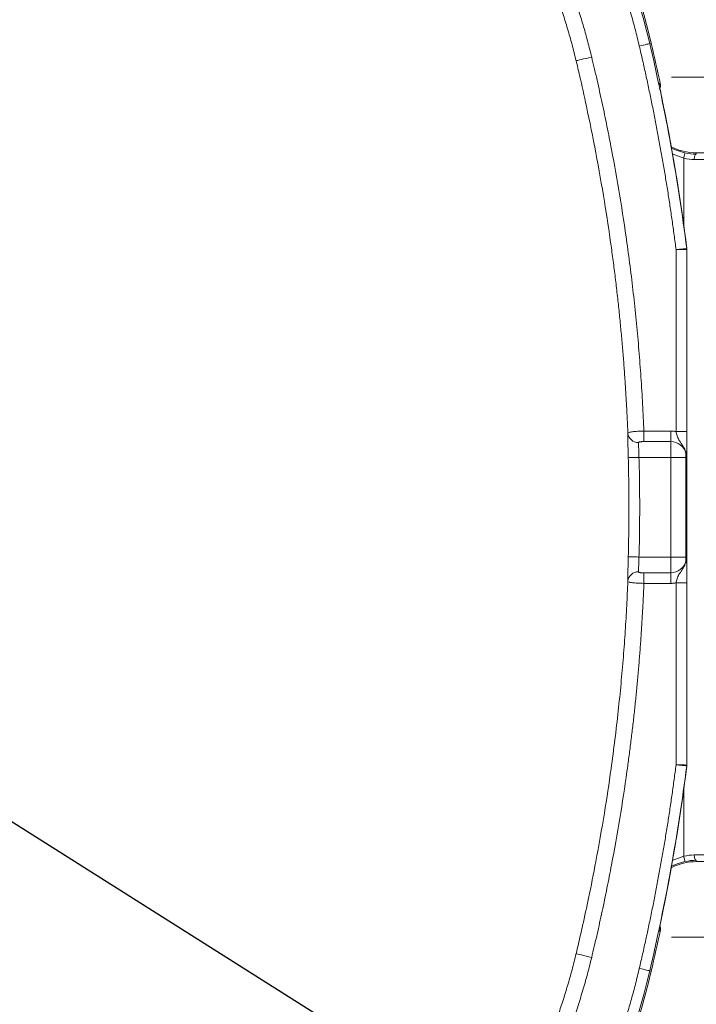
# Model space of a CAD drawing. Header units: millimetres. Extents: x 0 to 420, y 0 to 297.
# Tile 21 of 91: x 113 to 144, y 46 to 92. Entities that reach past the tile are written whole.
import ezdxf

# ---------------------------------------------------------------- set-up
doc = ezdxf.new("R2010")
doc.units = ezdxf.units.MM
doc.dimstyles.new('SLDDIMSTYLE2', dxfattribs={"dimtxt": 0.18, "dimasz": 3.302, "dimexe": 0, "dimexo": 0.0625, "dimgap": 0, "dimtad": 0, "dimtih": 1, "dimtoh": 1, "dimdec": 0, "dimrnd": 1e-09, "dimzin": 0, "dimdsep": 46, "dimtxsty": 'Standard', "dimsah": 1, "dimcen": 0.09, "dimadec": 0, "dimazin": 0, "dimtfac": 3.302, "dimtdec": 0, "dimtofl": 0, "dimtmove": 0, "dimatfit": 3, "dimfxl": 1, "dimfrac": 2, "dimtolj": 1, "dimtzin": 0, "dimarcsym": 0})

# ---------------------------------------------------------------- blocks, each defined once
blk = doc.blocks.new('SW_CENTERMARKSYMBOL_8')
at = {"color": 0, "linetype": 'Continuous', "lineweight": 0}
for p, q in [((0, 1.25), (0, 2.3)), ((0, 0), (0, 1.25)), ((-1.25, 0), (-2.3, 0)), ((0, 0), (-1.25, 0)), ((0, 0), (0, -1.25)), ((0, 0), (1.25, 0)), ((1.25, 0), (2.3, 0)), ((0, -1.25), (0, -2.3))]:
    blk.add_line(p, q, dxfattribs=at)
blk = doc.blocks.new('SW_CENTERMARKSYMBOL_9')
at = {"color": 0, "linetype": 'Continuous', "lineweight": 0}
for p, q in [((0, 1.25), (0, 2.3)), ((0, 0), (0, 1.25)), ((-1.25, 0), (-2.3, 0)), ((0, 0), (-1.25, 0)), ((0, 0), (0, -1.25)), ((0, 0), (1.25, 0)), ((1.25, 0), (2.3, 0)), ((0, -1.25), (0, -2.3))]:
    blk.add_line(p, q, dxfattribs=at)

msp = doc.modelspace()

# ---------------------------------------------------------------- linework, layer by layer
at = {"color": 7, "linetype": 'Continuous', "lineweight": 15}
for p, q in [((141.9763332, 90.39832096), (142.04234534, 90.41375112)), ((144.13824954, 85.31636189), (144.13824954, 85.25750231)), ((164.42058139, 85.31636189), (144.13824954, 85.31636189)), ((143.19914111, 72.35013138), (143.19914111, 80.81165891)), ((143.69704106, 80.85932772), (143.7014816, 80.85961085)), ((143.69906389, 80.8275957), (143.70350444, 80.82787882)), ((143.69906389, 72.35013138), (143.69906389, 80.8275957)), ((143.70350444, 80.82787882), (143.70350444, 56.83975112)), ((143.70350444, 80.82787882), (143.70354169, 80.82787882)), ((141.70348921, 72.3760147), (141.70348921, 71.88611667)), ((141.70348921, 72.3760147), (142.94866004, 72.3760147)), ((142.94866004, 71.88611667), (142.94866004, 72.3760147)), ((143.69906389, 72.35013138), (143.19914111, 72.35013138)), ((142.94866004, 71.88611667), (141.70348921, 71.88611667)), ((142.94866004, 71.15127336), (142.94866004, 71.88611667)), ((141.47466698, 71.15127336), (142.94866004, 71.15127336)), ((142.94866004, 71.15127336), (142.94866004, 66.51636403)), ((142.94866004, 71.15127336), (143.65649872, 71.15127336)), ((143.65649872, 66.51636403), (143.65649872, 71.15127336)), ((143.65649872, 71.15127336), (143.68453153, 71.15127336)), ((143.68453153, 66.51636403), (143.68453153, 71.15127336)), ((142.94866004, 66.51636403), (141.47466698, 66.51636403)), ((142.94866004, 65.78151326), (142.94866004, 66.51636403)), ((142.94866004, 66.51636403), (143.65649872, 66.51636403)), ((143.65649872, 66.51636403), (143.68453153, 66.51636403)), ((141.70348921, 65.78151326), (142.94866004, 65.78151326)), ((141.70348921, 65.78151326), (141.70348921, 65.29161524)), ((142.94866004, 65.78151326), (142.94866004, 65.29161524)), ((142.94866004, 65.29161524), (141.70348921, 65.29161524)), ((143.19914111, 65.31750601), (143.69906389, 65.31750601)), ((143.19914111, 56.85597848), (143.19914111, 65.31750601)), ((143.69906389, 56.84003424), (143.69906389, 65.31750601)), ((143.7014816, 56.80802654), (143.69704106, 56.80830221)), ((143.70350444, 56.83975112), (143.69906389, 56.84003424)), ((143.70350444, 56.83975112), (143.70354169, 56.83975112)), ((144.13824954, 52.35127549), (144.13824954, 52.41013508)), ((144.13824954, 52.35127549), (164.42058139, 52.35127549)), ((141.9763332, 47.26931643), (142.04234534, 47.25387882))]:
    msp.add_line(p, q, dxfattribs=at)
at = {"color": 8, "linetype": 'Continuous', "lineweight": 15}
for p, q in [((143.01089847, 85.26931148), (143.55536454, 85.07040333)), ((143.55536454, 81.95124756), (143.55536454, 85.07040333)), ((143.55536454, 52.59723406), (143.55536454, 55.71638983)), ((143.55536454, 52.59723406), (143.01567801, 52.40006935))]:
    msp.add_line(p, q, dxfattribs=at)
at = {"color": 7, "linetype": 'Continuous', "lineweight": 15, "flags": 128}
for points in [[(141.48953461, 90.2845208), (141.58347526, 90.30647766), (141.67388805, 90.32761495), (141.75737181, 90.34713548), (141.83078983, 90.36429416), (141.89138168, 90.37845772), (141.9368712, 90.38909714), (141.96554475, 90.39580267), (141.9763332, 90.39832096)], [(139.27496874, 89.77276277), (139.14484807, 89.74127661), (139.01890346, 89.71079629), (138.90118801, 89.68230527), (138.79547917, 89.65671997), (138.70517069, 89.63486742), (138.63316455, 89.61744051), (138.58177417, 89.60499804), (138.55265358, 89.59795724)], [(143.55536454, 85.07040333), (143.56532224, 85.11759531), (143.57490369, 85.1630215), (143.58375126, 85.20496826), (143.59152966, 85.24185609), (143.59795206, 85.27229916), (143.60277259, 85.29515009), (143.60581242, 85.30955951), (143.60695609, 85.31498354)], [(144.04110142, 85.00753533), (144.04323229, 85.05581509), (144.04893943, 85.10227691), (144.05801051, 85.1451699), (144.07010281, 85.18288474), (144.0847581, 85.21399092), (144.10142877, 85.23733359), (144.11948525, 85.25201868), (144.13824954, 85.25750231)], [(141.47466698, 71.15127336), (141.37926229, 71.14860605), (141.28736683, 71.14604305), (141.20235943, 71.14366632), (141.12736561, 71.1415727), (141.06514581, 71.13983672), (141.01798364, 71.13851797), (140.98761507, 71.1376686), (140.97515398, 71.13732587)], [(141.47466698, 66.51636403), (141.37926229, 66.51902389), (141.28736683, 66.52159434), (141.20235943, 66.52396362), (141.12736561, 66.52605723), (141.06514581, 66.52780067), (141.01798364, 66.52911197), (140.98761507, 66.52996134), (140.97515398, 66.53031152)], [(143.55536454, 52.59723406), (143.56532224, 52.55003463), (143.57490369, 52.50460844), (143.58375126, 52.46266912), (143.59152966, 52.4257813), (143.59795206, 52.39533823), (143.60277259, 52.37247985), (143.60581242, 52.35807787), (143.60695609, 52.35265385)], [(144.04110142, 52.66009461), (144.04323229, 52.6118223), (144.04893943, 52.56536048), (144.05801051, 52.52246748), (144.07010281, 52.48475265), (144.0847581, 52.45363902), (144.10142877, 52.4303038), (144.11948525, 52.41561871), (144.13824954, 52.41013508)], [(139.27496874, 47.89486717), (139.14484807, 47.92635333), (139.01890346, 47.9568411), (138.90118801, 47.98533212), (138.79547917, 48.01091742), (138.70517069, 48.03276252), (138.63316455, 48.05019688), (138.58177417, 48.06263935), (138.55265358, 48.0696876)], [(141.48953461, 47.38311659), (141.58347526, 47.36115228), (141.67388805, 47.34002244), (141.75737181, 47.32050191), (141.83078983, 47.30333578), (141.89138168, 47.28917967), (141.9368712, 47.27854024), (141.96554475, 47.27183472), (141.9763332, 47.26931643)]]:
    msp.add_lwpolyline(points, dxfattribs=at)
at = {"color": 8, "linetype": 'Continuous', "lineweight": 15, "flags": 128}
for points in [[(143.60695609, 85.31498354), (143.24727559, 85.41865837), (142.98458301, 85.53254049)], [(142.98458301, 52.13508945), (143.24727559, 52.24897157), (143.60695609, 52.35265385)]]:
    msp.add_lwpolyline(points, dxfattribs=at)
at = {"color": 7, "linetype": 'Continuous', "lineweight": 15}
for centre, radius, start, end in [((109.17841063, 82.73102251), 33.75, 13.157959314, 76.842040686), ((109.17841063, 82.73102251), 33.68220931, 13.157959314, 43.747157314), ((49.73120556, 68.83381744), 94.73220931, 7.2929275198, 13.157959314), ((49.73120556, 68.83381744), 94.8, 11.9636623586, 13.157959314), ((49.73120556, 68.83381744), 94.73664923, 7.2927559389, 11.2737308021), ((49.73120556, 68.83381744), 94.73668731, 7.3583358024, 11.2737308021), ((144.13824978, 87.83381744), 2.51745506, 242.401285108, 270), ((143.44961541, 80.82762451), 0.24944848, 359.993383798, 7.301654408), ((141.43871028, 72.32348076), 0.48380744, 185.236981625, 272.097833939), ((142.94866062, 71.1512725), 0.73484692, 15.077774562, 90), ((152.46346013, 71.16807636), 8.80697744, 178.865658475, 180.109315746), ((143.34563146, 71.20990651), 0.33950811, 0.858049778, 22.974804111), ((152.46515405, 66.49956939), 8.80867134, 179.890759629, 181.1342262), ((143.3455635, 66.45773747), 0.33957616, 337.027489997, 359.141009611), ((142.94866062, 66.51636237), 0.73484692, 270, 344.922225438), ((141.43872242, 65.34414283), 0.48382079, 87.903662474, 174.761521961), ((49.73120556, 68.83381744), 94.73220931, 346.842040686, 352.7070724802), ((49.73120556, 68.83381744), 94.73664923, 348.7262691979, 352.7072440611), ((143.44976941, 56.84000306), 0.24929448, 352.696087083, 0.007166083), ((49.73120556, 68.83381744), 94.73668731, 348.7262691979, 352.6456169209), ((144.13824978, 49.83381744), 2.51745506, 90, 117.598714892), ((49.73120556, 68.83381744), 94.8, 346.842040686, 348.0363376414), ((109.17841063, 54.93661236), 33.75, 283.157959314, 346.842040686), ((109.17841063, 54.93661236), 33.68220931, 316.252842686, 346.842040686)]:
    msp.add_arc(centre, radius, start, end, dxfattribs=at)
for points, knots in [([(141.48953477, 90.28452007), (141.45863652, 90.41464945), (141.39685996, 90.67482423), (141.29826417, 91.06352713), (141.19536964, 91.45089938), (141.08774864, 91.83684097), (140.9755157, 92.22137864), (140.85864015, 92.60450521), (140.73713024, 92.98622251), (140.61098365, 93.36653023), (140.48020152, 93.74542768), (140.34478163, 94.12291779), (139.99275812, 95.06819591), (139.36885209, 96.56081573), (138.37449492, 98.55180991), (137.24940887, 100.47208574), (136.27693452, 101.90191506), (135.53986071, 102.88840787), (135.08706745, 103.46720893), (134.62183518, 104.03561181), (134.14387408, 104.59335159), (133.6542514, 105.14144561), (133.31763085, 105.49763362), (133.14923624, 105.67581686)], [0, 0, 0, 0, 0.0226512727, 0.0452879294, 0.0679132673, 0.0905305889, 0.1131431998, 0.1357544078, 0.1583675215, 0.1809858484, 0.2036126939, 0.2262513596, 0.2489051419, 0.3744458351, 0.5000017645, 0.6255424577, 0.7510983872, 0.7926138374, 0.8340893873, 0.8755453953, 0.9170022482, 0.9584803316, 1, 1, 1, 1]), ([(132.701735, 102.67561129), (132.78921416, 102.57188138), (132.96412098, 102.36448263), (133.22129591, 102.04919497), (133.47455313, 101.73098189), (133.72352864, 101.40953412), (133.96831988, 101.08493458), (134.20890075, 100.75716084), (134.44527816, 100.42621989), (134.67745042, 100.0921064), (135.17101083, 99.36189543), (135.88984022, 98.21226152), (136.76595041, 96.60827957), (137.54601579, 94.95770959), (138.09192685, 93.60360447), (138.45987922, 92.57214371), (138.68918428, 91.87897196), (138.90165485, 91.18138085), (139.09880404, 90.4797293), (139.21624853, 90.00841403), (139.27496837, 89.77276606)], [0, 0, 0, 0, 0.0278587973, 0.0557011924, 0.0835318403, 0.111355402, 0.1391765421, 0.1669999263, 0.1948302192, 0.2226720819, 0.2505301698, 0.375783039, 0.5008646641, 0.6255584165, 0.7503945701, 0.8004330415, 0.8503855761, 0.9002793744, 0.950141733, 1, 1, 1, 1]), ([(138.55265204, 89.59795353), (138.52174165, 89.72426092), (138.46020108, 89.97573065), (138.36221852, 90.34967973), (138.26079779, 90.71901903), (138.15566113, 91.08360675), (138.04708064, 91.44343774), (137.93518004, 91.79847527), (137.82011921, 92.14869535), (137.70204547, 92.49407495), (137.58110648, 92.83459491), (137.45744685, 93.17023912), (137.33120909, 93.50099456), (137.20253337, 93.82685123), (137.07155764, 94.14780198), (136.93841761, 94.46384251), (136.80324678, 94.77497122), (136.6661765, 95.08118909), (136.52733591, 95.38249975), (136.38685213, 95.678909), (136.24484983, 95.97042591), (136.0275602, 96.40476047), (135.72743516, 96.97775821), (135.3336838, 97.68292018), (134.92370545, 98.37333605), (134.49824525, 99.04871085), (134.05797432, 99.70872847), (133.6036828, 100.35320214), (133.13566973, 100.98156139), (132.65597031, 101.59473897), (132.32431262, 101.99169384), (132.15902921, 102.18951844)], [0, 0, 0, 0, 0.0273742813, 0.0545004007, 0.0813771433, 0.1080033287, 0.1343778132, 0.1604994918, 0.1863672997, 0.2119802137, 0.2373372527, 0.2624374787, 0.2872799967, 0.3118639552, 0.3361885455, 0.3602530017, 0.3840566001, 0.4075986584, 0.4308785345, 0.453895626, 0.4766493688, 0.4991392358, 0.5561316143, 0.6127999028, 0.6691399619, 0.7251466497, 0.7808147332, 0.8361390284, 0.891114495, 0.9457363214, 1, 1, 1, 1]), ([(143.19914094, 80.81165857), (143.16949737, 81.03918289), (143.11021969, 81.49415881), (143.01501082, 82.17568088), (142.91521515, 82.85635649), (142.81038011, 83.53612766), (142.70062693, 84.21500991), (142.5859231, 84.89299906), (142.46627748, 85.57009627), (142.34168714, 86.24630108), (142.21215497, 86.9216141), (142.07767228, 87.59603331), (141.93827099, 88.26956617), (141.79383209, 88.94218484), (141.64479988, 89.61399318), (141.54129532, 90.06098729), (141.48953477, 90.28452007)], [0, 0, 0, 0, 0.0714780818, 0.1429333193, 0.2143695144, 0.2857904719, 0.3571999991, 0.428601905, 0.5, 0.571398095, 0.6428000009, 0.7142095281, 0.7856304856, 0.8570666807, 0.9285219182, 1, 1, 1, 1]), ([(139.27496837, 89.77276606), (139.31483205, 89.60600423), (139.40009203, 89.24933592), (139.56417411, 88.5346534), (139.76488816, 87.62829797), (139.98916334, 86.55199449), (140.27125207, 85.11270732), (140.59113882, 83.30822815), (140.87540713, 81.44292762), (141.08255488, 79.88387228), (141.23098901, 78.63290446), (141.36161743, 77.38182136), (141.47455979, 76.13062616), (141.56938068, 74.87930187), (141.64769971, 73.62791405), (141.6848966, 72.79322125), (141.7034887, 72.37601737)], [0, 0, 0, 0, 0.0292375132, 0.0625328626, 0.1250380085, 0.1875315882, 0.2500027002, 0.3751318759, 0.499998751, 0.5717156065, 0.6433128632, 0.7148046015, 0.7862049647, 0.8575281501, 0.9287884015, 1, 1, 1, 1]), ([(140.95692106, 72.27931859), (140.94778482, 72.4977256), (140.92932944, 72.9389117), (140.89497423, 73.60697834), (140.85507703, 74.2879496), (140.80887617, 74.98181995), (140.75618967, 75.68860873), (140.69666781, 76.40833088), (140.63000009, 77.1410055), (140.55585828, 77.88665361), (140.47391156, 78.64529902), (140.3838245, 79.41696838), (140.28524849, 80.20169264), (140.12152357, 81.4175584), (139.8633657, 83.12630259), (139.482717, 85.29115505), (139.08904003, 87.2425765), (138.77271323, 88.66784785), (138.6065477, 89.37015936), (138.55265204, 89.59795353)], [0, 0, 0, 0, 0.037447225, 0.07564406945, 0.11459423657, 0.15430179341, 0.19477118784, 0.2360072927, 0.27801542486, 0.3208013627, 0.36437136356, 0.40873218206, 0.45389113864, 0.49985619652, 0.61889877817, 0.74990850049, 0.87636514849, 0.959899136, 1, 1, 1, 1]), ([(142.45474735, 88.27755679), (142.45069568, 88.29773378), (142.44292669, 88.33642272), (142.43222039, 88.38996735), (142.42179347, 88.44243235), (142.4122395, 88.49104891), (142.40464259, 88.53088943), (142.4000791, 88.55650256), (142.40012661, 88.55915256), (142.40014928, 88.56041703)], [0, 0, 0, 0, 0.1612102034, 0.3091170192, 0.4443421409, 0.6159657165, 0.7611636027, 0.8860369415, 1, 1, 1, 1]), ([(142.40014928, 88.56041703), (142.41219245, 88.54800789), (142.43606822, 88.5234066), (142.46014672, 88.49774834), (142.47207978, 88.48503236)], [0, 0, 0, 0, 0.5044099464, 1, 1, 1, 1]), ([(142.47207993, 88.48503422), (142.47493816, 88.45551719), (142.48064688, 88.39656309), (142.45817483, 88.32219859), (142.42839665, 88.28916432), (142.4184581, 88.27813905)], [0, 0, 0, 0, 0.40050023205, 0.79991537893, 1, 1, 1, 1]), ([(142.6398537, 87.35450339), (142.63372268, 87.38525051), (142.62138093, 87.4471446), (142.60274913, 87.54045054), (142.58389402, 87.63475974), (142.56481096, 87.73006993), (142.54096677, 87.8489763), (142.51328541, 87.9866831), (142.48275402, 88.13829125), (142.46389402, 88.23207421), (142.45474735, 88.27755679)], [0, 0, 0, 0, 0.0968656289, 0.1949909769, 0.2945648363, 0.395767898, 0.4987722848, 0.6762662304, 0.8429965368, 1, 1, 1, 1]), ([(143.19914094, 80.81165857), (143.21568175, 80.81324605), (143.24795153, 80.81634308), (143.29467838, 80.82084205), (143.33819403, 80.82503021), (143.37830292, 80.82888456), (143.414915, 80.83239339), (143.44802801, 80.83555677), (143.47771167, 80.8383837), (143.50409026, 80.84089064), (143.52733414, 80.84309826), (143.56603157, 80.84679038), (143.61466909, 80.85146346), (143.66106293, 80.85590969), (143.6903543, 80.85869948), (143.69483448, 80.85912161), (143.69704262, 80.85932967)], [0, 0, 0, 0, 0.0642006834, 0.1252503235, 0.1831485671, 0.2378950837, 0.2894895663, 0.3379317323, 0.3832213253, 0.425358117, 0.4643419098, 0.500172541, 0.6303336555, 0.757023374, 0.8802444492, 1, 1, 1, 1]), ([(143.69906479, 80.82759896), (143.69838499, 80.82757649), (143.69701537, 80.82753123), (143.68944828, 80.82728246), (143.67769, 80.82690171), (143.66125904, 80.82637548), (143.64023221, 80.82570734), (143.61460028, 80.82489681), (143.58444944, 80.82394214), (143.54851391, 80.82280657), (143.50414033, 80.82136349), (143.44783217, 80.81952962), (143.37763691, 80.81728681), (143.2932653, 80.81463774), (143.2316119, 80.81268632), (143.19914094, 80.81165857)], [0, 0, 0, 0, 0.05946925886, 0.11981527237, 0.18103854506, 0.24313955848, 0.30611877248, 0.36997662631, 0.43471353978, 0.50032991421, 0.57483638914, 0.66206542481, 0.76200891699, 0.87465737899, 1, 1, 1, 1]), ([(141.7034887, 72.37601737), (141.60347125, 72.37332104), (141.50493001, 72.36935414), (141.36732929, 72.36138333), (141.32408401, 72.35843541), (141.24270679, 72.3518087), (141.20429651, 72.3480849), (141.13599844, 72.34002885), (141.1056874, 72.33567331), (141.05262421, 72.32612685), (141.0300892, 72.32094042), (140.97661298, 72.30465812), (140.95828006, 72.29240006), (140.95692106, 72.27931859)], [0, 0, 0, 0, 0.25, 0.25, 0.375, 0.375, 0.5, 0.5, 0.625, 0.625, 0.75, 0.75, 1, 1, 1, 1]), ([(142.94866062, 72.37601737), (142.96971112, 72.37571028), (143.01175618, 72.3750969), (143.07461766, 72.3700102), (143.13719077, 72.36213319), (143.17847257, 72.3541347), (143.19914094, 72.35013013)], [0, 0, 0, 0, 0.250332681, 0.5, 0.749667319, 1, 1, 1, 1]), ([(140.97515555, 71.13732406), (140.97448628, 71.1615899), (140.97315128, 71.20999381), (140.97126225, 71.28225042), (140.96946903, 71.35388859), (140.96777909, 71.42492061), (140.96541343, 71.52972766), (140.96264858, 71.66530013), (140.95998219, 71.82317017), (140.95807868, 71.96689705), (140.95708496, 72.07914836), (140.95667931, 72.16424264), (140.95662311, 72.22834628), (140.95682158, 72.26229997), (140.95692106, 72.27931859)], [0, 0, 0, 0, 0.0504159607, 0.1005664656, 0.1506295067, 0.2007836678, 0.2512062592, 0.3760309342, 0.5008331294, 0.6255586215, 0.7502624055, 0.8336218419, 0.9166061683, 1, 1, 1, 1]), ([(143.19914094, 72.35013013), (143.21133489, 72.28667158), (143.22666843, 72.22179099), (143.26857199, 72.09497242), (143.29552869, 72.03229509), (143.37057149, 71.90025347), (143.41970141, 71.8320025), (143.51033886, 71.693149), (143.54296367, 71.64076529), (143.59023463, 71.54553272), (143.60565359, 71.51103392), (143.63418966, 71.43424892), (143.64738495, 71.3922515), (143.65820942, 71.34242822)], [0, 0, 0, 0, 0.25, 0.25, 0.5, 0.5, 0.75, 0.75, 0.875, 0.875, 0.9375, 0.9375, 1, 1, 1, 1]), ([(143.68510073, 71.21499107), (143.68596386, 71.25058936), (143.68688888, 71.28102473), (143.68867567, 71.3471724), (143.68955203, 71.381674), (143.69208429, 71.49329178), (143.69361908, 71.5775172), (143.69556262, 71.7215729), (143.69615598, 71.7730038), (143.69717995, 71.87924172), (143.69761547, 71.93430063), (143.69868255, 72.10555316), (143.69906479, 72.22841521), (143.69906479, 72.35013013)], [0, 0, 0, 0, 0.125, 0.125, 0.25, 0.25, 0.5, 0.5, 0.625, 0.625, 0.75, 0.75, 1, 1, 1, 1]), ([(141.45642181, 71.83999749), (141.45633481, 71.83140909), (141.45616066, 71.8142182), (141.45619543, 71.78266766), (141.45644643, 71.74710758), (141.45693503, 71.70733404), (141.45765549, 71.66371347), (141.45860935, 71.61649598), (141.45979618, 71.56599781), (141.46121614, 71.51255005), (141.46286907, 71.45650989), (141.4647554, 71.39825478), (141.46687363, 71.33818094), (141.46922928, 71.27670084), (141.47180173, 71.21423905), (141.47371099, 71.17227374), (141.47466646, 71.1512725)], [0, 0, 0, 0, 0.0706484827, 0.1414130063, 0.2122945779, 0.2832941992, 0.3544128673, 0.425651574, 0.4970113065, 0.5684930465, 0.640097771, 0.7118264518, 0.7836800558, 0.8556595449, 0.9277658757, 1, 1, 1, 1]), ([(141.7034887, 71.88611943), (141.68924126, 71.88603949), (141.66147311, 71.88588371), (141.6211572, 71.88457855), (141.58341466, 71.88235746), (141.54687644, 71.87885632), (141.51292777, 71.87378041), (141.48327362, 71.86595066), (141.46092787, 71.85517734), (141.45789389, 71.84495658), (141.45642181, 71.83999749)], [0, 0, 0, 0, 0.133695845, 0.2605722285, 0.3821728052, 0.5002482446, 0.6311423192, 0.7497995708, 0.8786031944, 1, 1, 1, 1]), ([(140.97515555, 66.53031082), (140.98077057, 66.7496187), (140.99200098, 67.18824851), (141.00221983, 67.84637915), (141.00755854, 68.50465135), (141.00755854, 69.1629835), (141.00221983, 69.82125571), (140.99200098, 70.47938635), (140.98077057, 70.91801617), (140.97515555, 71.13732406)], [0, 0, 0, 0, 0.1428370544, 0.2856832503, 0.428552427, 0.5714475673, 0.7143167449, 0.8571629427, 1, 1, 1, 1]), ([(141.47466646, 66.51636237), (141.48032106, 66.73706433), (141.49162935, 67.17843314), (141.50189815, 67.8405926), (141.50725549, 68.50274129), (141.50725549, 69.16489358), (141.50189815, 69.82704228), (141.49162935, 70.48920174), (141.48032106, 70.93057055), (141.47466646, 71.1512725)], [0, 0, 0, 0, 0.1428798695, 0.2857370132, 0.4285805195, 0.5714194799, 0.7142629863, 0.8571201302, 1, 1, 1, 1]), ([(140.95692106, 65.38831629), (140.95685541, 65.39831928), (140.95672442, 65.41827429), (140.956651, 65.45295708), (140.95667652, 65.49097387), (140.95681408, 65.53266908), (140.95718856, 65.60022306), (140.95808705, 65.70153859), (140.95999976, 65.84565381), (140.96267809, 66.0039053), (140.965754, 66.15454792), (140.96889233, 66.2908778), (140.97186282, 66.41002632), (140.97405607, 66.49014659), (140.97515555, 66.53031082)], [0, 0, 0, 0, 0.0502255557, 0.1001950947, 0.1500787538, 0.200047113, 0.2502695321, 0.3752330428, 0.5003048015, 0.6251828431, 0.7502045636, 0.8335793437, 0.9165734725, 1, 1, 1, 1]), ([(141.47466646, 66.51636237), (141.47371099, 66.49536114), (141.47180173, 66.45339583), (141.46922928, 66.39093404), (141.46687363, 66.32945394), (141.4647554, 66.26938009), (141.46286907, 66.21112499), (141.46121614, 66.15508482), (141.45979618, 66.10163707), (141.45860935, 66.0511389), (141.45765549, 66.00392141), (141.45693503, 65.96030083), (141.45644643, 65.92052729), (141.45619543, 65.88496722), (141.45616066, 65.85341668), (141.45633481, 65.83622578), (141.45642181, 65.82763739)], [0, 0, 0, 0, 0.0722341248, 0.1443404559, 0.2163199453, 0.2881735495, 0.3599022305, 0.4315069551, 0.5029886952, 0.5743484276, 0.6455871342, 0.7167058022, 0.7877054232, 0.8585869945, 0.9293515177, 1, 1, 1, 1]), ([(143.69906479, 65.31750475), (143.69906479, 65.43920032), (143.69868804, 65.56100797), (143.69726118, 65.79038615), (143.69621797, 65.89742061), (143.69362039, 66.09008648), (143.69208361, 66.17437631), (143.68955163, 66.28597703), (143.68867535, 66.3204746), (143.68688872, 66.38661584), (143.68596377, 66.41704942), (143.68510073, 66.4526438)], [0, 0, 0, 0, 0.25, 0.25, 0.5, 0.5, 0.75, 0.75, 0.875, 0.875, 1, 1, 1, 1]), ([(143.65820942, 66.32520666), (143.64738611, 66.27538875), (143.63419222, 66.23339416), (143.60565901, 66.15661421), (143.59024157, 66.12211741), (143.54297525, 66.02689037), (143.51035363, 65.97450969), (143.41972506, 65.83566625), (143.37052538, 65.7673328), (143.29531941, 65.63493889), (143.2685427, 65.57263335), (143.22649487, 65.44525878), (143.21133603, 65.38096926), (143.19914094, 65.31750475)], [0, 0, 0, 0, 0.0625, 0.0625, 0.125, 0.125, 0.25, 0.25, 0.5, 0.5, 0.75, 0.75, 1, 1, 1, 1]), ([(141.45642181, 65.82763739), (141.45679153, 65.82510578), (141.45752989, 65.8200499), (141.46324366, 65.8132418), (141.47233011, 65.80711375), (141.48798498, 65.80039579), (141.51298086, 65.79385353), (141.55799086, 65.78712595), (141.6223723, 65.78234086), (141.67570002, 65.78179822), (141.7034887, 65.78151545)], [0, 0, 0, 0, 0.0610234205, 0.1218702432, 0.1846006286, 0.2510999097, 0.36970323, 0.5006480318, 0.7397913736, 1, 1, 1, 1]), ([(138.55265204, 48.06968134), (138.58767563, 48.21713332), (138.69074573, 48.65106621), (138.88709194, 49.51122789), (139.16350112, 50.78909207), (139.50996512, 52.53233469), (139.8627338, 54.53733548), (140.14908636, 56.43228439), (140.35713171, 58.01432295), (140.51078508, 59.33656655), (140.64087897, 60.62050659), (140.74919907, 61.86626649), (140.83697311, 63.07396329), (140.90722096, 64.24362189), (140.94054116, 65.01105391), (140.95692106, 65.38831629)], [0, 0, 0, 0, 0.0259629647, 0.0764057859, 0.1511418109, 0.2499298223, 0.3808636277, 0.4998560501, 0.5782079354, 0.654204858, 0.7278836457, 0.7992764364, 0.8684112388, 0.9353122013, 1, 1, 1, 1]), ([(141.7034887, 65.2916175), (141.69390421, 65.06699421), (141.6747321, 64.61767403), (141.6394441, 63.94387365), (141.59937156, 63.2700851), (141.55404549, 62.59632734), (141.50359163, 61.92259531), (141.44797626, 61.24889038), (141.38720843, 60.57521217), (141.32128571, 59.90156081), (141.25020879, 59.22793627), (141.17397737, 58.55433852), (141.09259193, 57.88076778), (141.00605091, 57.20722324), (140.84618859, 56.03295407), (140.59114599, 54.35946364), (140.27128182, 52.55508561), (139.98917839, 51.11571539), (139.76490597, 50.0394166), (139.56418038, 49.1330135), (139.40010145, 48.41833348), (139.31484107, 48.06166683), (139.27496837, 47.89486881)], [0, 0, 0, 0, 0.0383376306, 0.0766878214, 0.1150528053, 0.1534348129, 0.1918360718, 0.2302588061, 0.2687052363, 0.3071775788, 0.3456780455, 0.3842088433, 0.4227721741, 0.4613702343, 0.5000052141, 0.6248554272, 0.7499991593, 0.8124542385, 0.8749628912, 0.9374675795, 0.9707562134, 1, 1, 1, 1]), ([(140.95692106, 65.38831629), (140.95827592, 65.37527468), (140.97676034, 65.36287418), (141.04871354, 65.34108225), (141.10286316, 65.33148451), (141.23940424, 65.31543926), (141.32299337, 65.30880934), (141.50502353, 65.29828587), (141.60516205, 65.29426826), (141.7034887, 65.2916175)], [0, 0, 0, 0, 0.25, 0.25, 0.5, 0.5, 0.75, 0.75, 1, 1, 1, 1]), ([(143.19914094, 65.31750475), (143.17847257, 65.31350018), (143.13719077, 65.30550169), (143.07461766, 65.29762467), (143.01175618, 65.29253797), (142.96971112, 65.2919246), (142.94866062, 65.2916175)], [0, 0, 0, 0, 0.250332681, 0.5, 0.749667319, 1, 1, 1, 1]), ([(141.48953477, 47.38311481), (141.54129532, 47.60664758), (141.64479988, 48.0536417), (141.79383209, 48.72545004), (141.93827099, 49.39806871), (142.07767228, 50.07160156), (142.21215497, 50.74602078), (142.34168714, 51.4213338), (142.46627748, 52.09753861), (142.5859231, 52.77463581), (142.70062693, 53.45262497), (142.81038011, 54.13150722), (142.91521515, 54.81127838), (143.01501082, 55.491954), (143.11021969, 56.17347606), (143.16949737, 56.62845198), (143.19914094, 56.8559763)], [0, 0, 0, 0, 0.0714780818, 0.1429333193, 0.2143695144, 0.2857904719, 0.3571999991, 0.428601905, 0.5, 0.571398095, 0.6428000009, 0.7142095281, 0.7856304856, 0.8570666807, 0.9285219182, 1, 1, 1, 1]), ([(143.19914094, 56.8559763), (143.21578313, 56.85544752), (143.24824437, 56.8544161), (143.2952389, 56.85293884), (143.33898161, 56.85156305), (143.37927635, 56.85029059), (143.41603414, 56.84912099), (143.4492553, 56.84805436), (143.47901309, 56.84709053), (143.50543601, 56.84622986), (143.52869864, 56.84547102), (143.567514, 56.84422216), (143.61634819, 56.84268497), (143.66294444, 56.84120815), (143.69235204, 56.84025929), (143.69684876, 56.84010966), (143.69906479, 56.84003592)], [0, 0, 0, 0, 0.0643311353, 0.1254803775, 0.1834473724, 0.2382317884, 0.2898333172, 0.3382516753, 0.3834866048, 0.425537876, 0.4644052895, 0.500088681, 0.630312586, 0.7570372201, 0.8802653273, 1, 1, 1, 1]), ([(143.69704262, 56.80830521), (143.69636489, 56.80836922), (143.69499949, 56.80849819), (143.68745542, 56.80921205), (143.67573527, 56.81032694), (143.65936079, 56.81189053), (143.63841013, 56.81389658), (143.61287544, 56.81634579), (143.58284331, 56.81922557), (143.54701009, 56.8226644), (143.50273386, 56.82687373), (143.44655502, 56.83221345), (143.37663296, 56.83890483), (143.29270349, 56.84698599), (143.23140924, 56.85287568), (143.19914094, 56.8559763)], [0, 0, 0, 0, 0.05950098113, 0.11987262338, 0.18111543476, 0.24322989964, 0.30621647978, 0.37007561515, 0.43480772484, 0.50041320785, 0.57515715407, 0.66249644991, 0.76242312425, 0.87492784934, 1, 1, 1, 1]), ([(142.45472282, 49.38995595), (142.46011398, 49.41677383), (142.47109049, 49.47137558), (142.48838121, 49.55726277), (142.50659566, 49.64774298), (142.52576735, 49.74303925), (142.54949518, 49.86114993), (142.5773261, 50.00001893), (142.60880811, 50.15746838), (142.62958544, 50.26164625), (142.6398537, 50.31313148)], [0, 0, 0, 0, 0.09307980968, 0.18951238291, 0.28954722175, 0.39340787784, 0.50129413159, 0.67189028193, 0.83784651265, 1, 1, 1, 1]), ([(142.40014928, 49.10721784), (142.40005683, 49.10746581), (142.39987033, 49.10796604), (142.40066606, 49.11375648), (142.40224185, 49.12319741), (142.40563102, 49.14194937), (142.41225251, 49.17664177), (142.42329388, 49.23283823), (142.43765367, 49.30493498), (142.44878393, 49.36037454), (142.45472282, 49.38995595)], [0, 0, 0, 0, 0.0569376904, 0.1148610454, 0.1751985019, 0.2392170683, 0.3842597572, 0.5559366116, 0.7630568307, 1, 1, 1, 1]), ([(142.47207978, 49.18260252), (142.46014672, 49.16988654), (142.43606822, 49.14422828), (142.41219245, 49.11962698), (142.40014928, 49.10721784)], [0, 0, 0, 0, 0.4955900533, 1, 1, 1, 1]), ([(142.41357797, 49.24813848), (142.41432964, 49.24839067), (142.41588471, 49.24891242), (142.41877547, 49.25418647), (142.43132366, 49.3030406), (142.44283873, 49.36443471), (142.4531182, 49.41924106)], [0, 0, 0, 0, 0.0411501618, 0.0851321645, 0.183299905, 1, 1, 1, 1]), ([(142.44130903, 49.36148416), (142.44302747, 49.35943547), (142.46370231, 49.33478729), (142.47974002, 49.27063679), (142.4746384, 49.21200637), (142.47207993, 49.18260317)], [0, 0, 0, 0, 0.0432362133, 0.520182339, 1, 1, 1, 1]), ([(132.15902921, 35.47811644), (132.24648566, 35.58205807), (132.42170402, 35.79030437), (132.67965931, 36.10763888), (132.93452188, 36.42925733), (133.1858176, 36.75545047), (133.43355395, 37.08609827), (133.67760723, 37.42118957), (133.91788757, 37.76068212), (134.15429448, 38.10454027), (134.3867288, 38.45272477), (134.6150895, 38.80519549), (134.83927447, 39.16191072), (135.05918041, 39.52282728), (135.27470254, 39.88790062), (135.48573585, 40.25708427), (135.69217072, 40.63033289), (135.8939208, 41.00758822), (136.12402222, 41.45286429), (136.38080397, 41.97209038), (136.66140427, 42.57150848), (136.93488459, 43.19067088), (137.20019165, 43.82959554), (137.45624754, 44.48825705), (137.70190025, 45.1665934), (137.93610697, 45.86445922), (138.15722615, 46.58179288), (138.36573353, 47.31795919), (138.48996274, 47.81756647), (138.55265204, 48.06968134)], [0, 0, 0, 0, 0.02859531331, 0.05729050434, 0.08608494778, 0.11497798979, 0.14396895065, 0.17305712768, 0.20224179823, 0.231522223, 0.26089764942, 0.29036731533, 0.31993045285, 0.34958629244, 0.37933406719, 0.40917301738, 0.43910241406, 0.46912171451, 0.49923043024, 0.54461195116, 0.59105253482, 0.63854748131, 0.68709145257, 0.73667844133, 0.78730174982, 0.83895398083, 0.89162704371, 0.94531217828, 1, 1, 1, 1]), ([(139.27496837, 47.89486881), (139.24268406, 47.76363355), (139.17811734, 47.50117072), (139.07476652, 47.10910926), (138.96666842, 46.71829214), (138.85335543, 46.32883253), (138.73495293, 45.94070019), (138.61142719, 45.55390311), (138.4827878, 45.16843981), (138.34903026, 44.78430833), (138.04880079, 43.95671985), (137.54213056, 42.70088291), (136.760862, 41.04933323), (135.88424456, 39.44589522), (135.10857656, 38.20623759), (134.48966398, 37.30119427), (134.06359545, 36.70804491), (133.6236923, 36.12530381), (133.17112518, 35.55196696), (132.85824398, 35.17872576), (132.701735, 34.99202358)], [0, 0, 0, 0, 0.0277469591, 0.0554922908, 0.0832407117, 0.1109969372, 0.1387656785, 0.1665516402, 0.1943595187, 0.2221939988, 0.2500597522, 0.3751060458, 0.5000459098, 0.6249598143, 0.7500847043, 0.8000883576, 0.8500547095, 0.9000107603, 0.9499835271, 1, 1, 1, 1]), ([(133.14923624, 31.99181801), (133.24138312, 32.08875773), (133.42561742, 32.28257462), (133.69742409, 32.57741731), (133.96576876, 32.87513476), (134.23033408, 33.17603072), (134.491205, 33.48002383), (134.74835876, 33.78713588), (135.0018014, 34.09736094), (135.25153137, 34.41070079), (135.49754874, 34.7271541), (135.73985474, 35.04672433), (136.33956362, 35.8577857), (137.24936233, 37.19548482), (138.3744065, 39.1156618), (139.36882362, 41.10674504), (140.03569073, 42.70217806), (140.45968002, 43.85832638), (140.69734331, 44.55370294), (140.91950331, 45.25382282), (141.12577982, 45.95878414), (141.3176079, 46.66824832), (141.43220667, 47.1447464), (141.48953477, 47.38311481)], [0, 0, 0, 0, 0.0226512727, 0.0452879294, 0.0679132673, 0.0905305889, 0.1131431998, 0.1357544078, 0.1583675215, 0.1809858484, 0.2036126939, 0.2262513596, 0.2489051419, 0.3744458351, 0.5000017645, 0.6255424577, 0.7510983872, 0.7926138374, 0.8340893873, 0.8755453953, 0.9170022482, 0.9584803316, 1, 1, 1, 1])]:
    msp.add_open_spline(points, degree=3, knots=knots, dxfattribs=at)
for points in [[(144.13824978, 85.25749959), (143.96887539, 85.25886739), (143.78871773, 85.27664113), (143.60695427, 85.31498029)], [(143.55536521, 85.07039997), (143.72156792, 85.02833163), (143.8862425, 85.00890564), (144.04110236, 85.00753766)], [(144.04110236, 85.00753766), (144.22312187, 85.00592976), (144.38594167, 85.00341231), (144.51292077, 85.00024258)], [(143.70350471, 80.82788191), (143.7035045, 80.83848001), (143.70282775, 80.84909947), (143.70148264, 80.85961187)], [(143.68453102, 71.1512725), (143.68453102, 71.17652352), (143.68474306, 71.20023949), (143.68510073, 71.21499107)], [(143.68510073, 66.4526438), (143.68474306, 66.46739539), (143.68453102, 66.49111136), (143.68453102, 66.51636237)], [(143.70148264, 56.808023), (143.70282775, 56.8185354), (143.7035045, 56.82915487), (143.70350471, 56.83975297)], [(144.51292077, 52.66739229), (144.38594167, 52.66422257), (144.22312187, 52.66170511), (144.04110236, 52.66009721)], [(144.04110236, 52.66009721), (143.88459755, 52.65871471), (143.71982752, 52.63886273), (143.55536521, 52.5972349)], [(143.60695427, 52.35265458), (143.78680604, 52.39059052), (143.96708367, 52.40875302), (144.13824978, 52.41013529)]]:
    msp.add_open_spline(points, degree=3, dxfattribs=at)
at = {"color": 8, "linetype": 'Continuous', "lineweight": 15}
msp.add_open_spline([(121.2099483, 23.41690849), (122.43226644, 23.8294316), (125.00097064, 24.69634979), (128.78427472, 26.38778501), (132.56632333, 28.40084449), (136.1934762, 30.70726483), (139.63626321, 33.27958461), (142.86687136, 36.09579672), (145.85520962, 39.13334099), (148.60600235, 42.34818197), (150.22268403, 44.64172912), (151.02697813, 45.78276168)], degree=3, knots=[0, 0, 0, 0, 0.1018792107, 0.2140993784, 0.3269392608, 0.4401428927, 0.5533422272, 0.6661798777, 0.7783999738, 0.8897546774, 1, 1, 1, 1], dxfattribs=at)

# ---------------------------------------------------------------- block references
at = {"color": 7, "linetype": 'Continuous', "lineweight": 0}
for name, p in [('SW_CENTERMARKSYMBOL_8', (145.28120556, 88.83381744)), ('SW_CENTERMARKSYMBOL_9', (145.28120556, 48.83381744))]:
    msp.add_blockref(name, p, dxfattribs=at)

# ---------------------------------------------------------------- leaders
msp.add_leader([(106.4184751, 57.93835881), (157.16798419, 25.87342999)], dimstyle='SLDDIMSTYLE2', dxfattribs=at)

doc.saveas('drawing.dxf')
